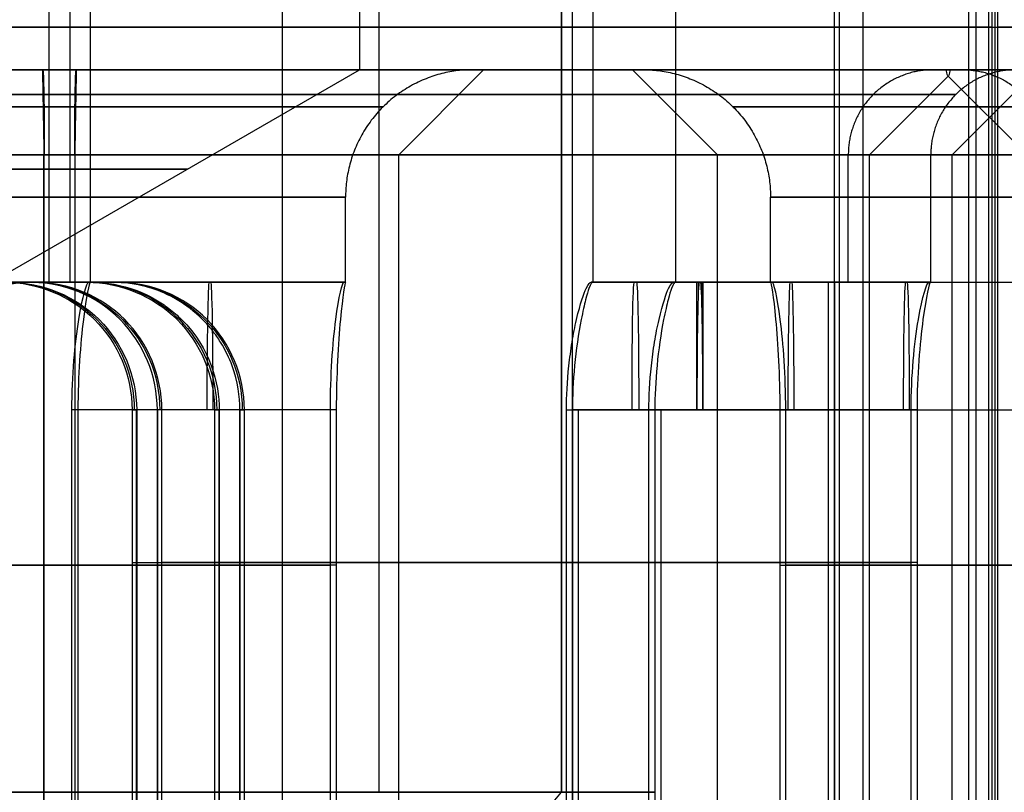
# Model space of a CAD drawing. Header units: millimetres. Extents: x 0 to 284, y -110 to 65.
# Tile 81 of 227: x 245.93 to 248.25, y -84.6 to -82.78. Entities that reach past the tile are written whole.
import ezdxf

# ---------------------------------------------------------------- set-up
doc = ezdxf.new("R2010")
doc.units = ezdxf.units.MM
doc.layers.add('Layer 01', color=7, linetype='Continuous', true_color=0x000000)

msp = doc.modelspace()

# ---------------------------------------------------------------- linework, layer by layer
at = {"layer": 'Layer 01'}
for p, q in [((246.7792, -72.5, 14.0423), (246.7792, -84.6, 14.0423)), ((247.2089, -72.5, 12.1096), (247.2089, -84.6, 12.1096)), ((247.2334, -73.9, 24.0038), (247.2334, -84.6, 24.0038)), ((247.2834, -83.4, 24.0047), (247.2834, -74.1, 24.0047)), ((246.7335, -74.2, 23.9951), (246.7335, -82.9, 23.9951)), ((246.1007, -83.4, 18.4232), (246.1007, -74.5, 18.4232)), ((247.4775, -83.4, 12.8864), (247.4775, -78.7, 12.8864)), ((248.2277, -78.7, 5.4306), (248.2277, -86.9, 5.4306)), ((246.5521, -85.2, 9.1797), (246.5521, -78.8, 9.1797)), ((248.1835, -78.8, 7.9668), (248.1835, -86.1, 7.9668)), ((248.2212, -82.8, 5.8029), (248.2342, -82.8, 5.0584)), ((248.3342, -82.8, 5.0602), (248.2342, -82.8, 5.0584)), ((245.8337, -83.4196, 23.9794), (246.7335, -82.9, 23.9951)), ((246.8256, -83.1, 18.4359), (247.0255, -82.9, 18.4394)), ((247.0255, -82.9, 18.4394), (247.0005, -82.9, 18.4389)), ((247.5754, -83.1, 18.449), (247.3755, -82.9, 18.4455)), ((247.4005, -82.9, 18.4459), (247.3755, -82.9, 18.4455)), ((247.9333, -83.1, 24.016), (248.1183, -82.915, 24.0193)), ((248.1533, -82.9, 24.0199), (248.0833, -82.9, 24.0187)), ((248.3033, -83.1, 24.0225), (248.1184, -82.915, 24.0193)), ((248.1274, -83.1, 12.8977), (248.3123, -82.915, 12.901)), ((245.9911, -87.95, 14.9608), (245.9911, -83.1, 14.9608)), ((246.8256, -87.4, 18.4359), (246.8256, -83.1, 18.4359)), ((247.5754, -87.4, 18.449), (247.5754, -83.1, 18.449)), ((247.8833, -83.4, 24.0152), (247.8833, -83.1, 24.0152)), ((247.9333, -87.95, 24.016), (247.9333, -83.1, 24.016)), ((248.0774, -83.4, 12.8969), (248.0774, -83.1, 12.8969)), ((248.1274, -87.95, 12.8977), (248.1274, -83.1, 12.8977)), ((246.7006, -83.4, 18.4337), (246.7006, -83.2, 18.4337)), ((247.7004, -83.4, 18.4511), (247.7004, -83.2, 18.4511)), ((245.7642, -83.4, 22.2301), (245.9641, -83.4, 22.2336)), ((245.8972, -83.4, 14.6069), (246.0972, -83.4, 14.6104)), ((245.9583, -83.4, 11.1118), (246.1582, -83.4, 11.1153)), ((246.0024, -83.4, 14.3109), (245.992, -83.4, 14.9108)), ((246.0635, -83.4, 10.8114), (246.053, -83.4, 11.4113)), ((246.1007, -83.4, 18.4232), (246.7006, -83.4, 18.4337)), ((246.4013, -83.4, 18.3284), (246.3978, -83.4, 18.5284)), ((247.2834, -83.4, 24.0062), (247.8833, -83.4, 24.0167)), ((247.4775, -83.4, 12.8864), (248.0774, -83.4, 12.8968)), ((247.5298, -83.4, 24.259), (247.5298, -83.4402, 24.259)), ((247.5385, -83.4, 23.7591), (247.5385, -83.4402, 23.7591)), ((247.6079, -83.4, 23.6103), (247.5939, -83.4, 24.4102)), ((247.7004, -83.4, 18.4511), (248.3003, -83.4, 18.4616)), ((247.7778, -83.4, 12.7916), (247.7743, -83.4, 12.9916)), ((248.0032, -83.4, 18.3564), (247.9998, -83.4, 18.5564)), ((247.5279, -83.55, 24.3688), (247.5272, -83.55, 24.409)), ((247.5412, -83.55, 23.6091), (247.5405, -83.55, 23.6493)), ((246.209, -86.9, 25.3946), (246.209, -83.7, 25.3946)), ((246.2582, -83.7, 22.5782), (246.2582, -86.9, 22.5782)), ((246.4031, -86.9, 14.2763), (246.4031, -83.7, 14.2763)), ((246.4523, -83.7, 11.4599), (246.4523, -86.9, 11.4599)), ((247.2349, -86.9, 24.4039), (247.2349, -83.7, 24.4039)), ((247.2488, -86.9, 23.604), (247.2488, -83.7, 23.604)), ((247.4289, -86.9, 13.2856), (247.4289, -83.7, 13.2856)), ((247.4429, -86.9, 12.4857), (247.4429, -83.7, 12.4857))]:
    msp.add_line(p, q, dxfattribs=at)
at = {"layer": 'Layer 01', "extrusion": (0, 1, 0)}
for centre, radius, start, end in [((-250.5, 18.5, -82.8), 12.9, 359, 85.44449), ((-250.5, 18.5, -82.8), 12.9, 280.17454, 359), ((-245.8337, 23.9794, -83.1338), 0.4951, 89, 269), ((-243.901, 18.3848, -84.066), 2.8, 97.2132, 170.7868), ((-243.901, 18.3848, -84.066), 2.8, 187.2132, 260.7868), ((-245.8337, 23.9794, -84.0593), 2.05, 100.2518, 167.7482), ((-245.8337, 23.9794, -84.0593), 2.05, 190.2518, 257.7482), ((-246.0277, 12.8611, -84.0593), 2.05, 100.2518, 167.7482), ((-246.0277, 12.8611, -84.0593), 2.05, 190.2518, 257.7482), ((-250.5, 18.5, -84.066), 2.8, 7.2132, 80.7859), ((-250.5, 18.5, -84.066), 2.8, 277.2141, 350.7868)]:
    msp.add_arc(centre, radius, start, end, dxfattribs=at)
at = {"layer": 'Layer 01', "extrusion": (1.5746e-15, -1, 7.35391e-16)}
msp.add_arc((250.5, 18.5, 82.9), 12.8, 95.4808, 224.472, dxfattribs=at)
at = {"layer": 'Layer 01', "extrusion": (-1.08707e-15, 1, 1.10203e-15)}
msp.add_arc((-250.5, 18.5, -82.9), 12.3, 317.18969, 84.33666, dxfattribs=at)
at = {"layer": 'Layer 01', "extrusion": (5.71037e-17, -1, 3.09078e-15)}
msp.add_arc((246.0277, 12.8611, 82.9), 2.3, 91, 271, dxfattribs=at)
at = {"layer": 'Layer 01', "extrusion": (1.1102e-16, -1, 1.93786e-18)}
for centre, radius, start, end in [((243.901, 18.3848, 82.9), 3.125, 271, 91), ((250.5, 18.5, 82.9), 3.125, 91, 271), ((243.901, 18.3848, 83.1), 2.925, 271, 91), ((245.8337, 23.9794, 83.1), 2.1, 271, 91), ((246.0277, 12.8611, 83.1), 2.1, 271, 91)]:
    msp.add_arc(centre, radius, start, end, dxfattribs=at)
at = {"layer": 'Layer 01', "extrusion": (-7.56936e-19, -1, -8.792e-19)}
msp.add_arc((245.8337, 23.9794, 82.9), 2.3, 7.5472, 91, dxfattribs=at)
at = {"layer": 'Layer 01', "extrusion": (9.37291e-18, -1, 1.63605e-19)}
for centre, radius, start, end in [((245.8337, 23.9794, 82.9), 0.9, 271, 91), ((246.0277, 12.8611, 83.1), 2.05, 91, 271), ((245.8337, 23.9794, 83.1), 2.05, 271, 91), ((246.0277, 12.8611, 83.1), 2.05, 271, 91), ((245.8337, 23.9794, 84.6), 1.4, 271, 91)]:
    msp.add_arc(centre, radius, start, end, dxfattribs=at)
at = {"layer": 'Layer 01', "extrusion": (1.47161e-18, -1, -1.5933e-18)}
msp.add_arc((245.8337, 23.9794, 82.9), 2.3, 271, 354.4528, dxfattribs=at)
at = {"layer": 'Layer 01', "extrusion": (6.34879e-17, -1, -7.04036e-15)}
msp.add_arc((246.0277, 12.8611, 82.9), 2.3, 7.5472, 91, dxfattribs=at)
at = {"layer": 'Layer 01', "extrusion": (-0.999848, 1.42087e-13, -0.017452)}
msp.add_arc((83.1, 10.8154, -246.2147), 0.2, 180, 270, dxfattribs=at)
at = {"layer": 'Layer 01', "extrusion": (-0.999848, -1.39825e-13, -0.017452)}
msp.add_arc((83.1, 6.3154, -246.2147), 0.2, 90, 180, dxfattribs=at)
at = {"layer": 'Layer 01', "extrusion": (-6.94131e-15, -1, 6.74309e-16)}
msp.add_arc((246.0277, 12.8611, 82.9), 2.3, 271, 354.4528, dxfattribs=at)
at = {"layer": 'Layer 01', "extrusion": (-1.29064e-17, -1, 1.39736e-17)}
msp.add_arc((250.403, 24.0592, 82.9), 2.3, 91, 174.4528, dxfattribs=at)
at = {"layer": 'Layer 01', "extrusion": (-5.82216e-17, -1, -6.76258e-17)}
msp.add_arc((250.403, 24.0592, 82.9), 2.3, 187.5472, 271, dxfattribs=at)
at = {"layer": 'Layer 01', "extrusion": (-1.1102e-16, 1, -1.93786e-18)}
for centre, radius in [((-246.0277, 12.8611, -83.1), 2.1), ((-250.5, 18.5, -83.1), 2.925), ((-250.403, 24.0592, -83.1), 2.1)]:
    msp.add_arc(centre, radius, 269, 89, dxfattribs=at)
at = {"layer": 'Layer 01', "extrusion": (5.36611e-17, -1, -2.5371e-15)}
msp.add_arc((243.901, 18.3848, 83.2), 2.8, 271, 91, dxfattribs=at)
at = {"layer": 'Layer 01', "extrusion": (-3.49152e-17, -1, 2.53743e-15)}
msp.add_arc((250.5, 18.5, 83.2), 2.8, 91, 271, dxfattribs=at)
at = {"layer": 'Layer 01', "extrusion": (-0.017452, 0, 0.999848)}
msp.add_arc((83.7, 246.1147, 6.8447), 0.3, 180, 270, dxfattribs=at)
at = {"layer": 'Layer 01', "extrusion": (-1.41118e-17, 1, 2.71327e-16)}
msp.add_arc((-245.8337, 23.9794, -83.4), 1.45, 265.0454, 269, dxfattribs=at)
at = {"layer": 'Layer 01', "extrusion": (6.08409e-17, 1, -1.45282e-15)}
msp.add_arc((-245.8337, 23.9794, -83.4), 2.05, 266.204, 269, dxfattribs=at)
at = {"layer": 'Layer 01', "extrusion": (-1.01686e-13, 1, 5.82355e-12)}
msp.add_arc((-246.0277, 12.8611, -83.4), 2.05, 86.204, 89, dxfattribs=at)
at = {"layer": 'Layer 01', "extrusion": (-7.1908e-14, 1, 4.11695e-12)}
msp.add_arc((-246.0277, 12.8611, -83.4), 1.45, 85.0454, 89, dxfattribs=at)
at = {"layer": 'Layer 01', "extrusion": (0.017452, 0, -0.999848)}
for centre in [(-83.7, 246.3147, -21.406), (-83.7, 246.3147, -17.9647), (-83.7, 246.3147, -10.286), (-83.7, 246.3147, -6.8447)]:
    msp.add_arc(centre, 0.3, 0, 90, dxfattribs=at)
at = {"layer": 'Layer 01', "extrusion": (-2.12164e-13, 1, -4.1105e-12)}
msp.add_arc((-246.0277, 12.8611, -83.4), 1.45, 269, 272.9546, dxfattribs=at)
at = {"layer": 'Layer 01', "extrusion": (-1.82498e-13, 1, -5.81974e-12)}
msp.add_arc((-246.0277, 12.8611, -83.4), 2.05, 269, 271.796, dxfattribs=at)
at = {"layer": 'Layer 01', "extrusion": (1.82503e-13, 1, 5.82051e-12)}
msp.add_arc((-246.0277, 12.8611, -83.4), 2.05, 89, 91.796, dxfattribs=at)
at = {"layer": 'Layer 01', "extrusion": (2.12173e-13, 1, 4.11104e-12)}
msp.add_arc((-246.0277, 12.8611, -83.4), 1.45, 89, 92.9546, dxfattribs=at)
at = {"layer": 'Layer 01', "extrusion": (7.17687e-14, 1, -4.11428e-12)}
msp.add_arc((-246.0277, 12.8611, -83.4), 1.45, 265.0454, 269, dxfattribs=at)
at = {"layer": 'Layer 01', "extrusion": (1.01564e-13, 1, -5.82064e-12)}
msp.add_arc((-246.0277, 12.8611, -83.4), 2.05, 266.204, 269, dxfattribs=at)
at = {"layer": 'Layer 01', "extrusion": (-1.18106e-14, 1, -2.06154e-16)}
msp.add_arc((-243.901, 18.3848, -83.4), 2.2, 176.3947, 181.6053, dxfattribs=at)
at = {"layer": 'Layer 01', "extrusion": (0.999848, 0, 0.017452)}
for centre in [(-83.7, 14.2254, 246.6655), (-83.7, 19.7854, 247.762), (-83.7, 8.6654, 247.9354), (-83.7, 14.2254, 248.3039)]:
    msp.add_arc(centre, 0.3, 0, 90, dxfattribs=at)
at = {"layer": 'Layer 01', "extrusion": (-0.999848, 0, -0.017452)}
for centre in [(83.7, 14.0254, -246.6655), (83.7, 19.5854, -247.7646), (83.7, 8.4654, -247.9354), (83.7, 14.0254, -248.3039)]:
    msp.add_arc(centre, 0.3, 180, 270, dxfattribs=at)
at = {"layer": 'Layer 01', "extrusion": (1.49398e-14, 1, 2.60775e-16)}
for centre, start, end in [((-243.901, 18.3848, -83.4), 176.9533, 181.0467), ((-250.5, 18.5, -83.4), 356.9533, 1.0467)]:
    msp.add_arc(centre, 2.8, start, end, dxfattribs=at)
at = {"layer": 'Layer 01', "extrusion": (-7.6297e-15, 1, -1.33177e-16)}
msp.add_arc((-245.8337, 23.9794, -83.4), 1.45, 175.0454, 182.9546, dxfattribs=at)
at = {"layer": 'Layer 01', "extrusion": (1.02138e-12, 1, -5.32369e-14)}
msp.add_arc((-246.0277, 12.8611, -83.4), 1.45, 175.0454, 182.9546, dxfattribs=at)
at = {"layer": 'Layer 01', "extrusion": (0.999848, 9.47246e-14, 0.017452)}
msp.add_arc((-83.7, 19.7854, 247.9155), 0.3, 360, 90, dxfattribs=at)
at = {"layer": 'Layer 01', "extrusion": (0.999848, -9.4927e-14, 0.017452)}
msp.add_arc((-83.7, 19.5854, 247.9155), 0.3, 270, 0, dxfattribs=at)
at = {"layer": 'Layer 01', "extrusion": (2.2957e-15, 1, 4.00715e-17)}
msp.add_arc((-245.8337, 23.9794, -83.4), 2.05, 167.7482, 190.2518, dxfattribs=at)
at = {"layer": 'Layer 01', "extrusion": (1.44507e-12, 1, -4.58413e-14)}
msp.add_arc((-246.0277, 12.8611, -83.4), 2.05, 176.204, 181.796, dxfattribs=at)
at = {"layer": 'Layer 01', "extrusion": (-2.43267e-16, 1, -3.82368e-16)}
msp.add_arc((-246.0277, 12.8611, -84.6), 1.4, 212.465, 32.465, dxfattribs=at)
at = {"layer": 'Layer 01', "extrusion": (2.43267e-16, -1, 3.82368e-16)}
msp.add_arc((246.0277, 12.8611, 84.6), 1.4, 327.535, 147.535, dxfattribs=at)
at = {"layer": 'Layer 01'}
for points, degree in [([(247.2089, -84.6, 12.1096), (247.2089, -78.55, 12.1096), (247.2089, -72.5, 12.1096)], 2), ([(246.0024, -78.7, 14.3109), (246.0024, -81.05, 14.3109), (246.0024, -83.4, 14.3109)], 2), ([(248.2212, -78.7, 5.8029), (248.2212, -82.8, 5.8029), (248.2212, -86.9, 5.8029)], 2), ([(248.2342, -78.7, 5.0584), (248.2342, -82.8, 5.0584), (248.2342, -86.9, 5.0584)], 2), ([(247.851, -86.1, 5.9771), (247.851, -82.45, 5.9771), (247.851, -78.8, 5.9771)], 2), ([(247.8619, -78.8, 9.2025), (247.8619, -82, 9.2025), (247.8619, -85.2, 9.2025)], 2), ([(247.9183, -86.1, 5.9707), (247.9183, -82.45, 5.9707), (247.9183, -78.8, 5.9707)], 2), ([(248.1671, -85.2, 8.9078), (248.1671, -82, 8.9078), (248.1671, -78.8, 8.9078)], 2), ([(248.213, -78.8, 6.2759), (248.213, -82.45, 6.2759), (248.213, -86.1, 6.2759)], 2), ([(246.053, -83.4, 11.4113), (246.053, -82.75, 11.4113), (246.053, -82.1, 11.4113)], 2), ([(259.8096, -82.9, 10.4613), (250.6431, -82.9, 10.3012), (241.4766, -82.9, 10.1412)], 2), ([(241.5749, -82.9, 10.0429), (250.6449, -82.9, 10.2013), (259.7149, -82.9, 10.3596)], 2), ([(245.9876, -82.9, 15.1607), (245.9893, -83, 15.0608), (245.9911, -83.1, 14.9608)], 2), ([(246.0644, -83.1, 10.7614), (246.0661, -83, 10.6614), (246.0679, -82.9, 10.5614)], 2), ([(248.1229, -82.9, 23.7571), (248.1198, -82.9201, 23.9334), (248.1168, -82.9201, 24.1051), (248.1137, -82.9, 24.2815)], 3), ([(245.9911, -83.1, 14.9608), (245.9911, -85.525, 14.9608), (245.9911, -87.95, 14.9608)], 2), ([(245.992, -83.4, 14.9108), (245.992, -83.25, 14.9108), (245.992, -83.1, 14.9108)], 2), ([(246.0635, -83.1, 10.8114), (246.0635, -83.25, 10.8114), (246.0635, -83.4, 10.8114)], 2), ([(246.0644, -87.95, 10.7614), (246.0644, -85.525, 10.7614), (246.0644, -83.1, 10.7614)], 2), ([(245.9635, -83.4, 10.8121), (245.9582, -83.4, 11.1126), (245.953, -83.4, 11.413)], 2), ([(245.9589, -83.4, 22.5348), (245.9641, -83.4, 22.2344), (245.9694, -83.4, 21.9339)], 2), ([(246.092, -83.4, 14.9101), (246.0972, -83.4, 14.6096), (246.1025, -83.4, 14.3092)], 2), ([(246.697, -83.4, 18.5336), (246.3968, -83.4, 18.5284), (246.0967, -83.4, 18.5232)], 2), ([(246.7005, -83.4, 18.3337), (246.4003, -83.4, 18.3284), (246.1001, -83.4, 18.3232)], 2), ([(246.153, -83.4, 11.4165), (246.1582, -83.4, 11.116), (246.1635, -83.4, 10.8156)], 2), ([(247.5324, -83.4, 24.1091), (247.4053, -83.4, 24.1068), (247.2782, -83.4, 24.1046)], 2), ([(247.5359, -83.4, 23.9091), (247.4088, -83.4, 23.9069), (247.2817, -83.4, 23.9047)], 2), ([(247.4723, -83.4, 12.9863), (247.7728, -83.4, 12.9916), (248.0732, -83.4, 12.9968)], 2), ([(248.0767, -83.4, 12.7968), (247.7763, -83.4, 12.7916), (247.4758, -83.4, 12.7864)], 2), ([(247.5272, -83.7, 24.409), (247.5272, -83.55, 24.409), (247.5272, -83.4, 24.409)], 2), ([(247.5272, -83.4, 24.409), (247.5298, -83.4, 24.259), (247.5324, -83.4, 24.1091)], 2), ([(247.837, -83.4, 24.4144), (247.6821, -83.4, 24.4117), (247.5272, -83.4, 24.409)], 2), ([(247.5359, -83.4, 23.9091), (247.5385, -83.4, 23.7591), (247.5412, -83.4, 23.6091)], 2), ([(247.5412, -83.4, 23.6091), (247.5412, -83.55, 23.6091), (247.5412, -83.7, 23.6091)], 2), ([(247.8509, -83.4, 23.6145), (247.696, -83.4, 23.6118), (247.5412, -83.4, 23.6091)], 2), ([(247.7005, -83.4, 18.5511), (248.0007, -83.4, 18.5564), (248.3009, -83.4, 18.5616)], 2), ([(247.704, -83.4, 18.3512), (248.0042, -83.4, 18.3564), (248.3044, -83.4, 18.3617)], 2), ([(247.837, -85.0187, 24.4144), (247.837, -84.2093, 24.4144), (247.837, -83.4, 24.4144)], 2), ([(247.8509, -83.4, 23.6145), (247.8509, -84.2093, 23.6145), (247.8509, -85.0187, 23.6145)], 2), ([(246.057, -85.2, 18.8225), (246.057, -84.45, 18.8225), (246.057, -83.7, 18.8225)], 2), ([(246.6649, -83.7, 18.8331), (246.361, -83.7, 18.8278), (246.057, -83.7, 18.8225)], 2), ([(246.071, -83.7, 18.0226), (246.071, -84.45, 18.0226), (246.071, -85.2, 18.0226)], 2), ([(246.6788, -83.7, 18.0332), (246.3749, -83.7, 18.0279), (246.071, -83.7, 18.0226)], 2), ([(246.1985, -83.7, 25.9967), (246.1985, -84.3593, 25.9967), (246.1985, -85.0187, 25.9967)], 2), ([(246.1985, -83.7, 25.9967), (246.2039, -83.7, 25.6883), (246.2093, -83.7, 25.3799)], 2), ([(246.2093, -83.7, 25.3799), (246.2093, -84.3593, 25.3799), (246.2093, -85.0187, 25.3799)], 2), ([(246.2579, -85.0187, 22.5929), (246.2579, -84.3593, 22.5929), (246.2579, -83.7, 22.5929)], 2), ([(246.2687, -83.7, 21.9761), (246.2633, -83.7, 22.2845), (246.2579, -83.7, 22.5929)], 2), ([(246.2687, -85.0187, 21.9761), (246.2687, -84.3593, 21.9761), (246.2687, -83.7, 21.9761)], 2), ([(246.3926, -83.7, 14.8784), (246.3926, -84.3593, 14.8784), (246.3926, -85.0187, 14.8784)], 2), ([(246.3926, -83.7, 14.8784), (246.398, -83.7, 14.57), (246.4033, -83.7, 14.2616)], 2), ([(246.4033, -83.7, 14.2616), (246.4033, -84.3593, 14.2616), (246.4033, -85.0187, 14.2616)], 2), ([(246.452, -85.0187, 11.4745), (246.452, -84.3593, 11.4745), (246.452, -83.7, 11.4745)], 2), ([(246.452, -83.7, 11.4745), (246.4574, -83.7, 11.1662), (246.4628, -83.7, 10.8578)], 2), ([(246.4628, -85.0187, 10.8578), (246.4628, -84.3593, 10.8578), (246.4628, -83.7, 10.8578)], 2), ([(246.6649, -84.9321, 18.8331), (246.6649, -84.316, 18.8331), (246.6649, -83.7, 18.8331)], 2), ([(246.6788, -83.7, 18.0332), (246.6788, -84.316, 18.0332), (246.6788, -84.9321, 18.0332)], 2), ([(247.2202, -85.0187, 24.4037), (247.2202, -84.3593, 24.4037), (247.2202, -83.7, 24.4037)], 2), ([(247.2202, -83.7, 24.4037), (247.3737, -83.7, 24.4063), (247.5272, -83.7, 24.409)], 2), ([(247.2342, -83.7, 23.6038), (247.2342, -84.3593, 23.6038), (247.2342, -85.0187, 23.6038)], 2), ([(247.5412, -83.7, 23.6091), (247.3877, -83.7, 23.6065), (247.2342, -83.7, 23.6038)], 2), ([(247.4143, -85.0187, 13.2854), (247.4143, -84.3593, 13.2854), (247.4143, -83.7, 13.2854)], 2), ([(247.4143, -83.7, 13.2854), (247.7227, -83.7, 13.2907), (248.031, -83.7, 13.2961)], 2), ([(247.4282, -83.7, 12.4855), (247.4282, -84.3593, 12.4855), (247.4282, -85.0187, 12.4855)], 2), ([(248.045, -83.7, 12.4962), (247.7366, -83.7, 12.4909), (247.4282, -83.7, 12.4855)], 2), ([(247.7222, -83.7, 18.8516), (247.7222, -84.316, 18.8516), (247.7222, -84.9321, 18.8516)], 2), ([(247.7222, -83.7, 18.8516), (248.0261, -83.7, 18.8569), (248.33, -83.7, 18.8622)], 2), ([(247.7361, -84.9321, 18.0517), (247.7361, -84.316, 18.0517), (247.7361, -83.7, 18.0517)], 2), ([(247.7361, -83.7, 18.0517), (248.0401, -83.7, 18.057), (248.344, -83.7, 18.0623)], 2), ([(248.031, -85.0187, 13.2961), (248.031, -84.3593, 13.2961), (248.031, -83.7, 13.2961)], 2), ([(248.045, -83.7, 12.4962), (248.045, -84.3593, 12.4962), (248.045, -85.0187, 12.4962)], 2), ([(246.9558, -84.9, 12.2706), (247.0824, -84.75, 12.1901), (247.2089, -84.6, 12.1096)], 2)]:
    msp.add_open_spline(points, degree=degree, dxfattribs=at)
for points, knots in [([(246.067, -82.9, 10.6114), (245.9241, -82.9, 10.6089), (245.713, -82.9, 10.625), (245.4726, -82.9, 10.6784), (245.3539, -82.9, 10.7138), (245.3033, -82.9, 10.7308), (245.2697, -82.9, 10.7426), (245.2543, -82.9, 10.7481), (244.9457, -82.9, 10.864), (244.688, -82.9, 11.0271), (244.3531, -82.9, 11.3503), (244.2051, -82.9, 11.5254), (244.0665, -82.9, 11.7531), (244.0056, -82.9, 11.8728), (243.9814, -82.9, 11.9254), (243.9656, -82.9, 11.9607), (243.9573, -82.9, 11.98), (243.8406, -82.9, 12.2603), (243.7831, -82.9, 12.5361), (243.7755, -82.9, 12.9647), (243.7916, -82.9, 13.1757), (243.845, -82.9, 13.4161), (243.8804, -82.9, 13.5349), (243.8974, -82.9, 13.5855), (243.9092, -82.9, 13.6191), (243.9148, -82.9, 13.6345), (244.0307, -82.9, 13.9432), (244.1937, -82.9, 14.2008), (244.517, -82.9, 14.5357), (244.692, -82.9, 14.6837), (244.9197, -82.9, 14.8224), (245.0395, -82.9, 14.8832), (245.0921, -82.9, 14.9074), (245.1274, -82.9, 14.9232), (245.1466, -82.9, 14.9315), (245.4271, -82.9, 15.0483), (245.7022, -82.9, 15.1058), (245.9885, -82.9, 15.1107)], [0, 0, 0, 0, 0.443624, 0.665436, 0.776342, 0.831795, 0.831795, 0.887248, 0.887248, 1.774495, 1.774495, 2.218119, 2.439931, 2.550837, 2.60629, 2.60629, 2.661743, 2.661743, 3.548991, 3.548991, 3.992615, 4.214427, 4.325333, 4.380786, 4.380786, 4.436239, 4.436239, 5.323486, 5.323486, 5.76711, 5.988922, 6.099828, 6.155281, 6.155281, 6.210734, 6.210734, 7.097982, 7.097982, 7.097982, 7.097982]), ([(243.8469, -82.9, 21.4843), (244.0439, -82.9, 21.4878), (244.3347, -82.9, 21.4656), (244.6659, -82.9, 21.3921), (244.8294, -82.9, 21.3433), (244.8991, -82.9, 21.3199), (244.9454, -82.9, 21.3037), (244.9666, -82.9, 21.296), (245.392, -82.9, 21.1362), (245.7468, -82.9, 20.9118), (246.2083, -82.9, 20.4663), (246.4122, -82.9, 20.225), (246.6033, -82.9, 19.9113), (246.687, -82.9, 19.7464), (246.7204, -82.9, 19.6739), (246.7421, -82.9, 19.6253), (246.7535, -82.9, 19.5988), (246.9144, -82.9, 19.2124), (246.9936, -82.9, 18.8327), (247.004, -82.9, 18.242), (246.9819, -82.9, 17.9513), (246.9083, -82.9, 17.6201), (246.8595, -82.9, 17.4565), (246.8361, -82.9, 17.3868), (246.8199, -82.9, 17.3404), (246.8122, -82.9, 17.3192), (246.6524, -82.9, 16.8938), (246.428, -82.9, 16.5391), (245.9824, -82.9, 16.0775), (245.7412, -82.9, 15.8736), (245.4275, -82.9, 15.6826), (245.2625, -82.9, 15.5988), (245.1901, -82.9, 15.5654), (245.1415, -82.9, 15.5437), (245.115, -82.9, 15.5323), (244.7285, -82.9, 15.3713), (244.3494, -82.9, 15.2922), (243.9551, -82.9, 15.2853)], [0, 0, 0, 0, 0.611216, 0.916824, 1.069628, 1.14603, 1.14603, 1.222432, 1.222432, 2.444863, 2.444863, 3.056079, 3.361687, 3.514491, 3.590893, 3.590893, 3.667295, 3.667295, 4.889727, 4.889727, 5.500943, 5.806551, 5.959355, 6.035757, 6.035757, 6.112159, 6.112159, 7.33459, 7.33459, 7.945806, 8.251414, 8.404218, 8.48062, 8.48062, 8.557022, 8.557022, 9.779454, 9.779454, 9.779454, 9.779454]), ([(245.7944, -82.9, 26.2291), (245.9373, -82.9, 26.2315), (246.1484, -82.9, 26.2155), (246.3888, -82.9, 26.1621), (246.5075, -82.9, 26.1267), (246.5581, -82.9, 26.1097), (246.5917, -82.9, 26.0979), (246.6071, -82.9, 26.0924), (246.9157, -82.9, 25.9765), (247.1734, -82.9, 25.8134), (247.5083, -82.9, 25.4902), (247.6563, -82.9, 25.3151), (247.7949, -82.9, 25.0874), (247.8558, -82.9, 24.9676), (247.88, -82.9, 24.9151), (247.8958, -82.9, 24.8797), (247.904, -82.9, 24.8605), (248.0208, -82.9, 24.5802), (248.0783, -82.9, 24.3044), (248.0858, -82.9, 23.8758), (248.0698, -82.9, 23.6648), (248.0164, -82.9, 23.4244), (247.981, -82.9, 23.3056), (247.964, -82.9, 23.255), (247.9522, -82.9, 23.2214), (247.9466, -82.9, 23.206), (247.8307, -82.9, 22.8973), (247.6677, -82.9, 22.6397), (247.3444, -82.9, 22.3048), (247.1694, -82.9, 22.1568), (246.9416, -82.9, 22.0181), (246.8219, -82.9, 21.9573), (246.7693, -82.9, 21.9331), (246.734, -82.9, 21.9173), (246.7148, -82.9, 21.909), (246.4343, -82.9, 21.7922), (246.1592, -82.9, 21.7347), (245.8729, -82.9, 21.7297)], [0, 0, 0, 0, 0.443624, 0.665436, 0.776342, 0.831795, 0.831795, 0.887248, 0.887248, 1.774495, 1.774495, 2.218119, 2.439931, 2.550837, 2.60629, 2.60629, 2.661743, 2.661743, 3.548991, 3.548991, 3.992615, 4.214427, 4.325333, 4.380786, 4.380786, 4.436239, 4.436239, 5.323486, 5.323486, 5.76711, 5.988922, 6.099828, 6.155281, 6.155281, 6.210734, 6.210734, 7.097982, 7.097982, 7.097982, 7.097982]), ([(245.9885, -82.9, 15.1107), (246.1314, -82.9, 15.1132), (246.3425, -82.9, 15.0972), (246.5828, -82.9, 15.0438), (246.7016, -82.9, 15.0084), (246.7521, -82.9, 14.9914), (246.7858, -82.9, 14.9796), (246.8012, -82.9, 14.9741), (247.1098, -82.9, 14.8581), (247.3674, -82.9, 14.6951), (247.7023, -82.9, 14.3719), (247.8504, -82.9, 14.1968), (247.989, -82.9, 13.9691), (248.0498, -82.9, 13.8493), (248.0741, -82.9, 13.7968), (248.0898, -82.9, 13.7614), (248.0981, -82.9, 13.7422), (248.2149, -82.9, 13.4619), (248.2723, -82.9, 13.1861), (248.2799, -82.9, 12.7575), (248.2639, -82.9, 12.5465), (248.2105, -82.9, 12.3061), (248.1751, -82.9, 12.1873), (248.158, -82.9, 12.1367), (248.1463, -82.9, 12.1031), (248.1407, -82.9, 12.0877), (248.0248, -82.9, 11.779), (247.8618, -82.9, 11.5214), (247.5385, -82.9, 11.1865), (247.3634, -82.9, 11.0385), (247.1357, -82.9, 10.8998), (247.016, -82.9, 10.839), (246.9634, -82.9, 10.8147), (246.9281, -82.9, 10.799), (246.9088, -82.9, 10.7907), (246.6284, -82.9, 10.6739), (246.3532, -82.9, 10.6164), (246.067, -82.9, 10.6114)], [0, 0, 0, 0, 0.443624, 0.665436, 0.776342, 0.831795, 0.831795, 0.887248, 0.887248, 1.774495, 1.774495, 2.218119, 2.439931, 2.550837, 2.60629, 2.60629, 2.661743, 2.661743, 3.548991, 3.548991, 3.992615, 4.214427, 4.325333, 4.380786, 4.380786, 4.436239, 4.436239, 5.323486, 5.323486, 5.76711, 5.988922, 6.099828, 6.155281, 6.155281, 6.210734, 6.210734, 7.097982, 7.097982, 7.097982, 7.097982]), ([(250.5541, -82.9, 15.4005), (250.3571, -82.9, 15.397), (250.0663, -82.9, 15.4192), (249.7351, -82.9, 15.4928), (249.5716, -82.9, 15.5415), (249.5019, -82.9, 15.5649), (249.4556, -82.9, 15.5811), (249.4344, -82.9, 15.5888), (249.009, -82.9, 15.7486), (248.6543, -82.9, 15.973), (248.1927, -82.9, 16.4186), (247.9888, -82.9, 16.6598), (247.7977, -82.9, 16.9735), (247.714, -82.9, 17.1385), (247.6806, -82.9, 17.2109), (247.6589, -82.9, 17.2595), (247.6475, -82.9, 17.2861), (247.4866, -82.9, 17.6724), (247.4074, -82.9, 18.0521), (247.397, -82.9, 18.6428), (247.4191, -82.9, 18.9336), (247.4927, -82.9, 19.2648), (247.5415, -82.9, 19.4284), (247.5649, -82.9, 19.498), (247.5811, -82.9, 19.5444), (247.5888, -82.9, 19.5656), (247.7486, -82.9, 19.991), (247.973, -82.9, 20.3457), (248.4186, -82.9, 20.8073), (248.6598, -82.9, 21.0112), (248.9735, -82.9, 21.2023), (249.1385, -82.9, 21.286), (249.2109, -82.9, 21.3194), (249.2595, -82.9, 21.3411), (249.286, -82.9, 21.3525), (249.6725, -82.9, 21.5135), (250.0516, -82.9, 21.5926), (250.4459, -82.9, 21.5995)], [0, 0, 0, 0, 0.611216, 0.916824, 1.069628, 1.14603, 1.14603, 1.222432, 1.222432, 2.444863, 2.444863, 3.056079, 3.361687, 3.514491, 3.590893, 3.590893, 3.667295, 3.667295, 4.889727, 4.889727, 5.500943, 5.806551, 5.959355, 6.035757, 6.035757, 6.112159, 6.112159, 7.33459, 7.33459, 7.945806, 8.251414, 8.404218, 8.48062, 8.48062, 8.557022, 8.557022, 9.779454, 9.779454, 9.779454, 9.779454]), ([(250.4422, -82.9, 21.8095), (250.2993, -82.9, 21.807), (250.0882, -82.9, 21.8231), (249.8478, -82.9, 21.8765), (249.7291, -82.9, 21.9118), (249.6786, -82.9, 21.9289), (249.6449, -82.9, 21.9406), (249.6295, -82.9, 21.9462), (249.3209, -82.9, 22.0621), (249.0633, -82.9, 22.2251), (248.7283, -82.9, 22.5484), (248.5803, -82.9, 22.7234), (248.4417, -82.9, 22.9512), (248.3809, -82.9, 23.0709), (248.3566, -82.9, 23.1235), (248.3409, -82.9, 23.1588), (248.3326, -82.9, 23.1781), (248.2158, -82.9, 23.4584), (248.1584, -82.9, 23.7342), (248.1508, -82.9, 24.1627), (248.1668, -82.9, 24.3737), (248.2202, -82.9, 24.6142), (248.2556, -82.9, 24.7329), (248.2727, -82.9, 24.7835), (248.2844, -82.9, 24.8172), (248.29, -82.9, 24.8326), (248.4059, -82.9, 25.1412), (248.5689, -82.9, 25.3989), (248.8922, -82.9, 25.7338), (249.0673, -82.9, 25.8818), (249.295, -82.9, 26.0204), (249.4147, -82.9, 26.0813), (249.4673, -82.9, 26.1055), (249.5026, -82.9, 26.1213), (249.5219, -82.9, 26.1295), (249.8023, -82.9, 26.2463), (250.0774, -82.9, 26.3038), (250.3637, -82.9, 26.3088)], [0, 0, 0, 0, 0.443624, 0.665436, 0.776342, 0.831795, 0.831795, 0.887248, 0.887248, 1.774495, 1.774495, 2.218119, 2.439931, 2.550837, 2.60629, 2.60629, 2.661743, 2.661743, 3.548991, 3.548991, 3.992615, 4.214427, 4.325333, 4.380786, 4.380786, 4.436239, 4.436239, 5.323486, 5.323486, 5.76711, 5.988922, 6.099828, 6.155281, 6.155281, 6.210734, 6.210734, 7.097982, 7.097982, 7.097982, 7.097982]), ([(245.953, -83.4, 11.413), (245.9292, -83.4, 11.4142), (245.8972, -83.4026, 11.4171), (245.8412, -83.4208, 11.4237), (245.8212, -83.4293, 11.4263), (245.7908, -83.4471, 11.4309), (245.7806, -83.4539, 11.4325), (245.7604, -83.4693, 11.436), (245.7492, -83.4791, 11.4381), (245.6728, -83.555, 11.4535), (245.6521, -83.6381, 11.4606), (245.6521, -83.7, 11.4606)], [0, 0, 0, 0, 0.120591, 0.120591, 0.1808864, 0.1808864, 0.2110342, 0.2110342, 0.2411819, 0.2411819, 0.4823638, 0.4823638, 0.4823638, 0.4823638]), ([(245.9635, -83.4, 10.8121), (245.8844, -83.4, 10.8146), (245.8069, -83.4322, 10.8222), (245.6955, -83.5431, 10.8374), (245.6633, -83.62, 10.8437), (245.6629, -83.7, 10.8438)], [0, 0, 0, 0, 0.2424614, 0.2424614, 0.4849227, 0.4849227, 0.4849227, 0.4849227]), ([(245.8979, -83.4, 26.0284), (245.9768, -83.4, 26.0259), (246.0543, -83.4321, 26.0183), (246.166, -83.5432, 26.0031), (246.1978, -83.6194, 25.9968), (246.1985, -83.7, 25.9967)], [0, 0, 0, 0, 0.2424231, 0.2424231, 0.4848462, 0.4848462, 0.4848462, 0.4848462]), ([(245.9084, -83.4, 25.4275), (245.9874, -83.4, 25.4234), (246.0651, -83.4323, 25.4119), (246.1765, -83.5431, 25.3894), (246.2089, -83.6204, 25.38), (246.2093, -83.7, 25.3799)], [-0.4867117, -0.4867117, -0.4867117, -0.4867117, -0.2433558, -0.2433558, 0, 0, 0, 0]), ([(246.2579, -83.7, 22.5929), (246.2575, -83.6203, 22.5927), (246.2258, -83.5433, 22.5823), (246.1145, -83.4318, 22.5557), (246.0378, -83.4, 22.5417), (245.9589, -83.4, 22.5348)], [-0.486797, -0.486797, -0.486797, -0.486797, -0.2433985, -0.2433985, 0, 0, 0, 0]), ([(246.2687, -83.7, 21.9761), (246.2679, -83.6195, 21.9759), (246.2364, -83.5433, 21.9686), (246.1257, -83.4323, 21.9495), (246.0482, -83.4, 21.9391), (245.9694, -83.4, 21.9339)], [0, 0, 0, 0, 0.242402, 0.242402, 0.484804, 0.484804, 0.484804, 0.484804]), ([(246.057, -83.7, 18.8225), (246.0572, -83.6194, 18.8218), (246.064, -83.5433, 18.7903), (246.082, -83.4321, 18.6792), (246.0917, -83.4, 18.602), (246.0967, -83.4, 18.5232)], [-0.4846141, -0.4846141, -0.4846141, -0.4846141, -0.242307, -0.242307, 0, 0, 0, 0]), ([(246.1001, -83.4, 18.3232), (246.0979, -83.4, 18.2443), (246.0909, -83.4323, 18.1665), (246.0769, -83.5433, 18.0551), (246.0711, -83.6195, 18.0234), (246.071, -83.7, 18.0226)], [-0.4845776, -0.4845776, -0.4845776, -0.4845776, -0.2422888, -0.2422888, 0, 0, 0, 0]), ([(246.092, -83.4, 14.9101), (246.1709, -83.4, 14.9076), (246.2484, -83.4321, 14.9), (246.3601, -83.5432, 14.8848), (246.3918, -83.6194, 14.8785), (246.3926, -83.7, 14.8784)], [0, 0, 0, 0, 0.2424231, 0.2424231, 0.4848462, 0.4848462, 0.4848462, 0.4848462]), ([(246.1025, -83.4, 14.3092), (246.1263, -83.4, 14.3079), (246.1582, -83.4026, 14.3051), (246.2143, -83.4208, 14.2985), (246.2342, -83.4293, 14.2959), (246.2646, -83.4471, 14.2913), (246.2749, -83.4539, 14.2897), (246.2951, -83.4693, 14.2862), (246.3063, -83.4791, 14.2841), (246.3827, -83.555, 14.2687), (246.4033, -83.6381, 14.2616), (246.4033, -83.7, 14.2616)], [0, 0, 0, 0, 0.120591, 0.120591, 0.1808864, 0.1808864, 0.2110342, 0.2110342, 0.2411819, 0.2411819, 0.4823638, 0.4823638, 0.4823638, 0.4823638]), ([(246.452, -83.7, 11.4745), (246.452, -83.6691, 11.4745), (246.4472, -83.6337, 11.4726), (246.4271, -83.5783, 11.4667), (246.4181, -83.5595, 11.4642), (246.4009, -83.5318, 11.4597), (246.3946, -83.5227, 11.4581), (246.3805, -83.5048, 11.4546), (246.374, -83.4973, 11.453), (246.3258, -83.4491, 11.4415), (246.2829, -83.4269, 11.434), (246.2085, -83.4026, 11.4225), (246.1767, -83.4, 11.4186), (246.153, -83.4, 11.4165)], [0, 0, 0, 0, 0.1193001, 0.1193001, 0.1789502, 0.1789502, 0.2087752, 0.2087752, 0.2386003, 0.2386003, 0.3579004, 0.3579004, 0.4772005, 0.4772005, 0.4772005, 0.4772005]), ([(246.4628, -83.7, 10.8578), (246.462, -83.6195, 10.8576), (246.4304, -83.5433, 10.8502), (246.3198, -83.4323, 10.8312), (246.2423, -83.4, 10.8208), (246.1635, -83.4, 10.8156)], [0, 0, 0, 0, 0.242402, 0.242402, 0.484804, 0.484804, 0.484804, 0.484804]), ([(246.6649, -83.7, 18.8331), (246.6649, -83.6201, 18.8327), (246.6705, -83.5433, 18.8008), (246.6849, -83.4324, 18.6902), (246.6928, -83.4, 18.6126), (246.697, -83.4, 18.5336)], [0, 0, 0, 0, 0.2420312, 0.2420312, 0.4840624, 0.4840624, 0.4840624, 0.4840624]), ([(246.7005, -83.4, 18.3337), (246.6991, -83.4, 18.2546), (246.6938, -83.4323, 18.1771), (246.6833, -83.5432, 18.0658), (246.6789, -83.6201, 18.0336), (246.6788, -83.7, 18.0332)], [0, 0, 0, 0, 0.2420381, 0.2420381, 0.4840762, 0.4840762, 0.4840762, 0.4840762]), ([(247.2202, -83.7, 24.4037), (247.2202, -83.6691, 24.4037), (247.2221, -83.6337, 24.3989), (247.2281, -83.5783, 24.3787), (247.2306, -83.5595, 24.3698), (247.2351, -83.5318, 24.3525), (247.2367, -83.5226, 24.3461), (247.2402, -83.5047, 24.332), (247.2418, -83.4972, 24.3255), (247.2533, -83.449, 24.2774), (247.2608, -83.4269, 24.2346), (247.2723, -83.4026, 24.1602), (247.2762, -83.4, 24.1284), (247.2782, -83.4, 24.1046)], [0, 0, 0, 0, 0.1192991, 0.1192991, 0.1789487, 0.1789487, 0.2087735, 0.2087735, 0.2385983, 0.2385983, 0.3578974, 0.3578974, 0.4771965, 0.4771965, 0.4771965, 0.4771965]), ([(247.2817, -83.4, 23.9047), (247.2805, -83.4, 23.8808), (247.2777, -83.4026, 23.8489), (247.2711, -83.4208, 23.7929), (247.2684, -83.4294, 23.7729), (247.2639, -83.4472, 23.7424), (247.2622, -83.4539, 23.7322), (247.2587, -83.4694, 23.712), (247.2567, -83.4792, 23.7007), (247.2412, -83.5551, 23.6244), (247.2342, -83.6382, 23.6038), (247.2342, -83.7, 23.6038)], [0, 0, 0, 0, 0.1205872, 0.1205872, 0.1808808, 0.1808808, 0.2110276, 0.2110276, 0.2411744, 0.2411744, 0.4823489, 0.4823489, 0.4823489, 0.4823489]), ([(247.4143, -83.7, 13.2854), (247.4143, -83.6691, 13.2854), (247.4162, -83.6337, 13.2806), (247.4221, -83.5783, 13.2604), (247.4246, -83.5595, 13.2515), (247.4291, -83.5318, 13.2343), (247.4307, -83.5227, 13.2279), (247.4342, -83.5048, 13.2138), (247.4358, -83.4973, 13.2073), (247.4473, -83.4491, 13.1592), (247.4549, -83.4269, 13.1163), (247.4663, -83.4026, 13.0419), (247.4703, -83.4, 13.0101), (247.4723, -83.4, 12.9863)], [0, 0, 0, 0, 0.1193001, 0.1193001, 0.1789502, 0.1789502, 0.2087752, 0.2087752, 0.2386003, 0.2386003, 0.3579004, 0.3579004, 0.4772005, 0.4772005, 0.4772005, 0.4772005]), ([(247.4758, -83.4, 12.7864), (247.4746, -83.4, 12.7625), (247.4718, -83.4026, 12.7306), (247.4651, -83.4208, 12.6746), (247.4625, -83.4293, 12.6546), (247.4579, -83.4471, 12.6242), (247.4563, -83.4539, 12.614), (247.4528, -83.4693, 12.5937), (247.4507, -83.4791, 12.5825), (247.4353, -83.555, 12.5062), (247.4282, -83.6381, 12.4855), (247.4282, -83.7, 12.4855)], [0, 0, 0, 0, 0.120591, 0.120591, 0.1808864, 0.1808864, 0.2110342, 0.2110342, 0.2411819, 0.2411819, 0.4823638, 0.4823638, 0.4823638, 0.4823638]), ([(247.7005, -83.4, 18.5511), (247.7019, -83.4, 18.6302), (247.7072, -83.4323, 18.7078), (247.7177, -83.5432, 18.819), (247.7221, -83.6201, 18.8512), (247.7222, -83.7, 18.8516)], [0, 0, 0, 0, 0.2420381, 0.2420381, 0.4840762, 0.4840762, 0.4840762, 0.4840762]), ([(247.7361, -83.7, 18.0517), (247.7361, -83.6201, 18.0521), (247.7305, -83.5433, 18.0841), (247.7161, -83.4324, 18.1947), (247.7082, -83.4, 18.2722), (247.704, -83.4, 18.3512)], [0, 0, 0, 0, 0.2420312, 0.2420312, 0.4840624, 0.4840624, 0.4840624, 0.4840624]), ([(248.031, -83.7, 13.2961), (248.0312, -83.6195, 13.2954), (248.0386, -83.5433, 13.2638), (248.0576, -83.4323, 13.1531), (248.068, -83.4, 13.0756), (248.0732, -83.4, 12.9968)], [0, 0, 0, 0, 0.242402, 0.242402, 0.484804, 0.484804, 0.484804, 0.484804]), ([(248.0767, -83.4, 12.7968), (248.0742, -83.4, 12.7179), (248.0666, -83.4321, 12.6404), (248.0514, -83.5432, 12.5287), (248.0451, -83.6194, 12.497), (248.045, -83.7, 12.4962)], [0, 0, 0, 0, 0.2424231, 0.2424231, 0.4848462, 0.4848462, 0.4848462, 0.4848462])]:
    msp.add_open_spline(points, degree=3, knots=knots, dxfattribs=at)
for points, weights in [([(247.0005, -82.9, 18.4389), (246.8248, -82.9, 18.4358), (246.7006, -83.0243, 18.4337), (246.7006, -83.2, 18.4337)], [0.50000039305, 0.402368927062, 0.402368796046, 0.5]), ([(247.4005, -82.9, 18.4459), (247.5762, -82.9, 18.449), (247.7004, -83.0243, 18.4511), (247.7004, -83.2, 18.4511)], [0.50000039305, 0.402368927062, 0.402368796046, 0.5]), ([(248.0833, -82.9, 24.0187), (247.9662, -82.9, 24.0166), (247.8833, -82.9828, 24.0152), (247.8833, -83.1, 24.0152)], [0.500000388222, 0.402368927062, 0.402368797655, 0.5]), ([(248.2774, -82.9, 12.9004), (248.1602, -82.9, 12.8983), (248.0774, -82.9828, 12.8969), (248.0774, -83.1, 12.8969)], [0.500000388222, 0.402368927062, 0.402368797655, 0.5]), ([(248.1533, -82.9, 24.0199), (248.2704, -82.9, 24.0219), (248.3533, -82.9828, 24.0234), (248.3533, -83.1, 24.0234)], [0.500000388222, 0.402368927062, 0.402368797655, 0.5]), ([(245.9909, -82.9584, 14.9696), (241.774, -82.9584, 14.8959), (241.8476, -82.9584, 10.679), (246.0645, -82.9584, 10.7526)], [0.853553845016, 0.284517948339, 0.284517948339, 0.853553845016]), ([(245.8705, -82.9584, 21.8709), (250.0874, -82.9584, 21.9445), (250.0138, -82.9584, 26.1615), (245.7969, -82.9584, 26.0879)], [0.853553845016, 0.284517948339, 0.284517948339, 0.853553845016]), ([(246.0645, -82.9584, 10.7526), (250.2815, -82.9584, 10.8262), (250.2079, -82.9584, 15.0432), (245.9909, -82.9584, 14.9696)], [0.853553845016, 0.284517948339, 0.284517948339, 0.853553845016]), ([(243.9514, -82.9876, 15.4971), (249.7268, -82.9876, 15.5979), (249.626, -82.9876, 21.3733), (243.8506, -82.9876, 21.2725)], [0.853553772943, 0.284517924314, 0.284517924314, 0.853553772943]), ([(250.4496, -82.9876, 21.3877), (244.6742, -82.9876, 21.2869), (244.775, -82.9876, 15.5115), (250.5504, -82.9876, 15.6123)], [0.853553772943, 0.284517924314, 0.284517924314, 0.853553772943])]:
    msp.add_rational_spline(points, weights, degree=3, dxfattribs=at)

doc.saveas('drawing.dxf')
